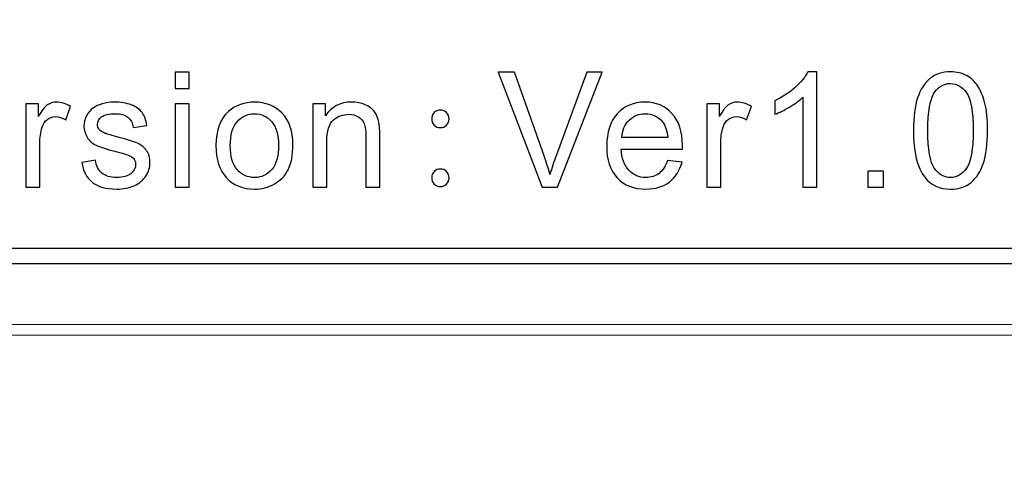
# Model space of a CAD drawing. Header units: millimetres. Extents: x -1114 to 1396, y -630 to 631.
# Tile 251 of 256: x -959.88 to -950.5, y 542.51 to 546.88. Entities that reach past the tile are written whole.
import ezdxf

# ---------------------------------------------------------------- set-up
doc = ezdxf.new("R2010")
doc.units = ezdxf.units.MM
doc.header["$MEASUREMENT"] = 0
doc.dimstyles.get("Standard").update_dxf_attribs({"dimtxt": 3.5, "dimasz": 0.18, "dimexe": 0.18, "dimexo": 0.0625, "dimgap": 0.09, "dimtad": 0, "dimtih": 1, "dimtoh": 1, "dimdec": 4, "dimzin": 0, "dimdsep": 46, "dimtxsty": 'Standard', "dimcen": 0.09, "dimadec": 0, "dimazin": 0, "dimtfac": 1, "dimtdec": 4, "dimtofl": 0, "dimtmove": 0, "dimatfit": 3, "dimfxl": 0, "dimtolj": 1, "dimtzin": 0, "dimarcsym": 0})

# ---------------------------------------------------------------- blocks, each defined once
blk = doc.blocks.new('*D3')
at = {"color": 0, "lineweight": -2}
for p, q in [((-948.4314, 568.7945), (-1047.869, 568.7945)), ((-1047.689, 568.6145), (-1047.689, 553.0217)), ((-1047.689, 533.749), (-1047.689, 549.3417)), ((-993.9568, 533.569), (-1047.869, 533.569))]:
    blk.add_line(p, q, dxfattribs=at)
at = {"color": 0}
for points in [[(-1047.659, 568.6145), (-1047.719, 568.6145), (-1047.689, 568.7945)], [(-1047.719, 533.749), (-1047.659, 533.749), (-1047.689, 533.569)]]:
    blk.add_solid(points, dxfattribs=at)
at = {"layer": 'Defpoints', "color": 0}
for p in [(-1047.689, 568.7945), (-948.3689, 568.7945), (-993.8943, 533.569)]:
    blk.add_point(p, dxfattribs=at)
at = {"color": 0, "insert": (-1047.689, 551.1817), "char_height": 3.5, "attachment_point": 5}
blk.add_mtext('\\A1;35.2%%p0.5', dxfattribs=at)

msp = doc.modelspace()

# ---------------------------------------------------------------- linework, layer by layer
at = {"lineweight": 18}
msp.add_open_spline([(1038.9843, -629.7647), (1038.9843, -629.7647), (-1111.4882, -629.7647), (-1111.4882, -629.7647), (-1111.4882, -629.7647), (-1111.4882, -629.7647), (-1111.4882, 630.7883), (-1111.4882, 630.7883), (-1111.4882, 630.7883), (-1111.4882, 630.7883), (1038.9843, 630.7883), (1038.9843, 630.7883)], degree=3, knots=[0, 0, 0, 0, 0.333333, 0.333333, 0.333333, 0.333333, 0.666667, 0.666667, 0.666667, 0.666667, 1, 1, 1, 1], dxfattribs=at)
for points, knots in [([(-958.3967, 546.379), (-958.3967, 546.379), (-958.2638, 546.379), (-958.2638, 546.379), (-958.2638, 546.379), (-958.2638, 546.379), (-958.2638, 546.2244), (-958.2638, 546.2244), (-958.2638, 546.2244), (-958.2638, 546.2244), (-958.3967, 546.2244), (-958.3967, 546.2244), (-958.3967, 546.2244), (-958.3967, 546.2244), (-958.3967, 546.379), (-958.3967, 546.379)], [0, 0, 0, 0, 0.25, 0.25, 0.25, 0.25, 0.5, 0.5, 0.5, 0.5, 0.75, 0.75, 0.75, 0.75, 1, 1, 1, 1]), ([(-954.9028, 545.2841), (-954.9028, 545.2841), (-955.3215, 546.3791), (-955.3215, 546.3791), (-955.3215, 546.3791), (-955.3215, 546.3791), (-955.1666, 546.3791), (-955.1666, 546.3791), (-955.1666, 546.3791), (-955.1666, 546.3791), (-954.8857, 545.5836), (-954.8857, 545.5836), (-954.8857, 545.5836), (-954.8632, 545.5198), (-954.8442, 545.4602), (-954.8288, 545.4042), (-954.8288, 545.4042), (-954.8124, 545.4641), (-954.7928, 545.5238), (-954.7709, 545.5836), (-954.7709, 545.5836), (-954.7709, 545.5836), (-954.4788, 546.3791), (-954.4788, 546.3791), (-954.4788, 546.3791), (-954.4788, 546.3791), (-954.3329, 546.3791), (-954.3329, 546.3791), (-954.3329, 546.3791), (-954.3329, 546.3791), (-954.7561, 545.2841), (-954.7561, 545.2841), (-954.7561, 545.2841), (-954.7561, 545.2841), (-954.9028, 545.2841), (-954.9028, 545.2841)], [0, 0, 0, 0, 0.111111, 0.111111, 0.111111, 0.111111, 0.222222, 0.222222, 0.222222, 0.222222, 0.333333, 0.333333, 0.333333, 0.333333, 0.444444, 0.444444, 0.444444, 0.444444, 0.555556, 0.555556, 0.555556, 0.555556, 0.666667, 0.666667, 0.666667, 0.666667, 0.777778, 0.777778, 0.777778, 0.777778, 0.888889, 0.888889, 0.888889, 0.888889, 1, 1, 1, 1]), ([(-952.2886, 545.2841), (-952.2886, 545.2841), (-952.4212, 545.2841), (-952.4212, 545.2841), (-952.4212, 545.2841), (-952.4212, 545.2841), (-952.4212, 546.1407), (-952.4212, 546.1407), (-952.4212, 546.1407), (-952.4532, 546.11), (-952.4951, 546.0792), (-952.5468, 546.0481), (-952.5468, 546.0481), (-952.5989, 546.0173), (-952.6453, 545.9941), (-952.6866, 545.9787), (-952.6866, 545.9787), (-952.6866, 545.9787), (-952.6866, 546.1087), (-952.6866, 546.1087), (-952.6866, 546.1087), (-952.6123, 546.1441), (-952.5474, 546.1869), (-952.4921, 546.2373), (-952.4921, 546.2373), (-952.4365, 546.2874), (-952.3972, 546.3361), (-952.374, 546.3836), (-952.374, 546.3836), (-952.374, 546.3836), (-952.2886, 546.3836), (-952.2886, 546.3836), (-952.2886, 546.3836), (-952.2886, 546.3836), (-952.2886, 545.2841), (-952.2886, 545.2841)], [0, 0, 0, 0, 0.111111, 0.111111, 0.111111, 0.111111, 0.222222, 0.222222, 0.222222, 0.222222, 0.333333, 0.333333, 0.333333, 0.333333, 0.444444, 0.444444, 0.444444, 0.444444, 0.555556, 0.555556, 0.555556, 0.555556, 0.666667, 0.666667, 0.666667, 0.666667, 0.777778, 0.777778, 0.777778, 0.777778, 0.888889, 0.888889, 0.888889, 0.888889, 1, 1, 1, 1]), ([(-951.3679, 545.8242), (-951.3679, 545.9538), (-951.3545, 546.0579), (-951.3283, 546.1368), (-951.3283, 546.1368), (-951.3021, 546.2157), (-951.2629, 546.2766), (-951.2111, 546.3194), (-951.2111, 546.3194), (-951.159, 546.3623), (-951.0939, 546.3836), (-951.0154, 546.3836), (-951.0154, 546.3836), (-950.9574, 546.3836), (-950.9064, 546.3719), (-950.8629, 546.3483), (-950.8629, 546.3483), (-950.819, 546.3243), (-950.783, 546.2903), (-950.7541, 546.2458), (-950.7541, 546.2458), (-950.726, 546.2013), (-950.7035, 546.1469), (-950.687, 546.0831), (-950.687, 546.0831), (-950.671, 546.019), (-950.6628, 545.9329), (-950.6628, 545.8242), (-950.6628, 545.8242), (-950.6628, 545.6955), (-950.6759, 545.5921), (-950.7022, 545.5129), (-950.7022, 545.5129), (-950.7279, 545.4343), (-950.7669, 545.3731), (-950.819, 545.3299), (-950.819, 545.3299), (-950.8707, 545.2871), (-950.9362, 545.2654), (-951.0154, 545.2654), (-951.0154, 545.2654), (-951.1194, 545.2654), (-951.2013, 545.3034), (-951.2608, 545.379), (-951.2608, 545.379), (-951.3323, 545.47), (-951.3679, 545.6186), (-951.3679, 545.8242)], [0, 0, 0, 0, 0.083333, 0.083333, 0.083333, 0.083333, 0.166667, 0.166667, 0.166667, 0.166667, 0.25, 0.25, 0.25, 0.25, 0.333333, 0.333333, 0.333333, 0.333333, 0.416667, 0.416667, 0.416667, 0.416667, 0.5, 0.5, 0.5, 0.5, 0.583333, 0.583333, 0.583333, 0.583333, 0.666667, 0.666667, 0.666667, 0.666667, 0.75, 0.75, 0.75, 0.75, 0.833333, 0.833333, 0.833333, 0.833333, 0.916667, 0.916667, 0.916667, 0.916667, 1, 1, 1, 1]), ([(-951.2314, 545.8242), (-951.2314, 545.6445), (-951.2108, 545.5247), (-951.1693, 545.4651), (-951.1693, 545.4651), (-951.1277, 545.4058), (-951.0763, 545.376), (-951.0154, 545.376), (-951.0154, 545.376), (-950.9544, 545.376), (-950.9031, 545.4058), (-950.8616, 545.4658), (-950.8616, 545.4658), (-950.8203, 545.5253), (-950.7993, 545.6448), (-950.7993, 545.8242), (-950.7993, 545.8242), (-950.7993, 546.0045), (-950.8203, 546.1244), (-950.8616, 546.1836), (-950.8616, 546.1836), (-950.9031, 546.2425), (-950.9548, 546.2723), (-951.0167, 546.2723), (-951.0167, 546.2723), (-951.0779, 546.2723), (-951.1264, 546.2461), (-951.163, 546.1938), (-951.163, 546.1938), (-951.2085, 546.1273), (-951.2314, 546.0038), (-951.2314, 545.8242)], [0, 0, 0, 0, 0.125, 0.125, 0.125, 0.125, 0.25, 0.25, 0.25, 0.25, 0.375, 0.375, 0.375, 0.375, 0.5, 0.5, 0.5, 0.5, 0.625, 0.625, 0.625, 0.625, 0.75, 0.75, 0.75, 0.75, 0.875, 0.875, 0.875, 0.875, 1, 1, 1, 1]), ([(-959.8193, 545.2841), (-959.8193, 545.2841), (-959.8193, 546.0772), (-959.8193, 546.0772), (-959.8193, 546.0772), (-959.8193, 546.0772), (-959.6998, 546.0772), (-959.6998, 546.0772), (-959.6998, 546.0772), (-959.6998, 546.0772), (-959.6998, 545.9571), (-959.6998, 545.9571), (-959.6998, 545.9571), (-959.6694, 546.0134), (-959.6413, 546.0504), (-959.6154, 546.0684), (-959.6154, 546.0684), (-959.5895, 546.0864), (-959.561, 546.0952), (-959.5303, 546.0952), (-959.5303, 546.0952), (-959.4854, 546.0952), (-959.4399, 546.0809), (-959.3938, 546.052), (-959.3938, 546.052), (-959.3938, 546.052), (-959.4395, 545.9273), (-959.4395, 545.9273), (-959.4395, 545.9273), (-959.472, 545.9466), (-959.5044, 545.9564), (-959.5368, 545.9564), (-959.5368, 545.9564), (-959.5659, 545.9564), (-959.5918, 545.9476), (-959.615, 545.93), (-959.615, 545.93), (-959.6379, 545.9123), (-959.6546, 545.8877), (-959.6644, 545.8563), (-959.6644, 545.8563), (-959.6792, 545.8085), (-959.6863, 545.7561), (-959.6863, 545.6995), (-959.6863, 545.6995), (-959.6863, 545.6995), (-959.6863, 545.2841), (-959.6863, 545.2841), (-959.6863, 545.2841), (-959.6863, 545.2841), (-959.8193, 545.2841), (-959.8193, 545.2841)], [0, 0, 0, 0, 0.076923, 0.076923, 0.076923, 0.076923, 0.153846, 0.153846, 0.153846, 0.153846, 0.230769, 0.230769, 0.230769, 0.230769, 0.307692, 0.307692, 0.307692, 0.307692, 0.384615, 0.384615, 0.384615, 0.384615, 0.461538, 0.461538, 0.461538, 0.461538, 0.538462, 0.538462, 0.538462, 0.538462, 0.615385, 0.615385, 0.615385, 0.615385, 0.692308, 0.692308, 0.692308, 0.692308, 0.769231, 0.769231, 0.769231, 0.769231, 0.846154, 0.846154, 0.846154, 0.846154, 0.923077, 0.923077, 0.923077, 0.923077, 1, 1, 1, 1]), ([(-959.288, 545.5208), (-959.288, 545.5208), (-959.1567, 545.5418), (-959.1567, 545.5418), (-959.1567, 545.5418), (-959.1495, 545.4884), (-959.1289, 545.4475), (-959.0952, 545.4194), (-959.0952, 545.4194), (-959.0618, 545.3909), (-959.0146, 545.3768), (-958.9541, 545.3768), (-958.9541, 545.3768), (-958.8932, 545.3768), (-958.848, 545.3892), (-958.8182, 545.4145), (-958.8182, 545.4145), (-958.7891, 545.4396), (-958.774, 545.4691), (-958.774, 545.5028), (-958.774, 545.5028), (-958.774, 545.5332), (-958.7871, 545.5572), (-958.8133, 545.5748), (-958.8133, 545.5748), (-958.8313, 545.5866), (-958.8769, 545.602), (-958.9489, 545.6204), (-958.9489, 545.6204), (-959.0461, 545.6452), (-959.1138, 545.6668), (-959.1515, 545.6848), (-959.1515, 545.6848), (-959.1888, 545.7031), (-959.2173, 545.728), (-959.2369, 545.7601), (-959.2369, 545.7601), (-959.2563, 545.7925), (-959.266, 545.8278), (-959.266, 545.8668), (-959.266, 545.8668), (-959.266, 545.9022), (-959.2578, 545.9349), (-959.2418, 545.965), (-959.2418, 545.965), (-959.2261, 545.9951), (-959.2042, 546.02), (-959.1767, 546.0399), (-959.1767, 546.0399), (-959.1561, 546.0553), (-959.1279, 546.0684), (-959.0922, 546.0793), (-959.0922, 546.0793), (-959.0566, 546.0901), (-959.0185, 546.0952), (-958.9776, 546.0952), (-958.9776, 546.0952), (-958.9161, 546.0952), (-958.8625, 546.0864), (-958.816, 546.0684), (-958.816, 546.0684), (-958.7695, 546.0504), (-958.7351, 546.0262), (-958.7132, 545.9954), (-958.7132, 545.9954), (-958.6909, 545.965), (-958.6755, 545.9238), (-958.6673, 545.8726), (-958.6673, 545.8726), (-958.6673, 545.8726), (-958.797, 545.8546), (-958.797, 545.8546), (-958.797, 545.8546), (-958.8029, 545.8956), (-958.8199, 545.9274), (-958.8484, 545.9503), (-958.8484, 545.9503), (-958.8765, 545.9732), (-958.9165, 545.9846), (-958.9682, 545.9846), (-958.9682, 545.9846), (-959.029, 545.9846), (-959.0725, 545.9745), (-959.0984, 545.9542), (-959.0984, 545.9542), (-959.1246, 545.9336), (-959.1377, 545.9097), (-959.1377, 545.8822), (-959.1377, 545.8822), (-959.1377, 545.8649), (-959.1321, 545.8491), (-959.1214, 545.8353), (-959.1214, 545.8353), (-959.1106, 545.821), (-959.0935, 545.8089), (-959.0706, 545.7997), (-959.0706, 545.7997), (-959.0572, 545.7944), (-959.0183, 545.783), (-958.9534, 545.7653), (-958.9534, 545.7653), (-958.8595, 545.7398), (-958.794, 545.7188), (-958.7567, 545.7028), (-958.7567, 545.7028), (-958.7197, 545.6864), (-958.6906, 545.6632), (-958.6693, 545.6321), (-958.6693, 545.6321), (-958.6483, 545.6013), (-958.6379, 545.563), (-958.6379, 545.5172), (-958.6379, 545.5172), (-958.6379, 545.4724), (-958.6506, 545.4301), (-958.6765, 545.3905), (-958.6765, 545.3905), (-958.7024, 545.3509), (-958.7397, 545.3205), (-958.7882, 545.2986), (-958.7882, 545.2986), (-958.8369, 545.2769), (-958.8919, 545.2662), (-958.9534, 545.2662), (-958.9534, 545.2662), (-959.0552, 545.2662), (-959.1325, 545.2877), (-959.1858, 545.3303), (-959.1858, 545.3303), (-959.2392, 545.3732), (-959.2733, 545.4366), (-959.288, 545.5208)], [0, 0, 0, 0, 0.030303, 0.030303, 0.030303, 0.030303, 0.060606, 0.060606, 0.060606, 0.060606, 0.090909, 0.090909, 0.090909, 0.090909, 0.121212, 0.121212, 0.121212, 0.121212, 0.151515, 0.151515, 0.151515, 0.151515, 0.181818, 0.181818, 0.181818, 0.181818, 0.212121, 0.212121, 0.212121, 0.212121, 0.242424, 0.242424, 0.242424, 0.242424, 0.272727, 0.272727, 0.272727, 0.272727, 0.30303, 0.30303, 0.30303, 0.30303, 0.333333, 0.333333, 0.333333, 0.333333, 0.363636, 0.363636, 0.363636, 0.363636, 0.393939, 0.393939, 0.393939, 0.393939, 0.424242, 0.424242, 0.424242, 0.424242, 0.454545, 0.454545, 0.454545, 0.454545, 0.484848, 0.484848, 0.484848, 0.484848, 0.515152, 0.515152, 0.515152, 0.515152, 0.545455, 0.545455, 0.545455, 0.545455, 0.575758, 0.575758, 0.575758, 0.575758, 0.606061, 0.606061, 0.606061, 0.606061, 0.636364, 0.636364, 0.636364, 0.636364, 0.666667, 0.666667, 0.666667, 0.666667, 0.69697, 0.69697, 0.69697, 0.69697, 0.727273, 0.727273, 0.727273, 0.727273, 0.757576, 0.757576, 0.757576, 0.757576, 0.787879, 0.787879, 0.787879, 0.787879, 0.818182, 0.818182, 0.818182, 0.818182, 0.848485, 0.848485, 0.848485, 0.848485, 0.878788, 0.878788, 0.878788, 0.878788, 0.909091, 0.909091, 0.909091, 0.909091, 0.939394, 0.939394, 0.939394, 0.939394, 0.969697, 0.969697, 0.969697, 0.969697, 1, 1, 1, 1]), ([(-958.3967, 546.0774), (-958.3967, 546.0774), (-958.2638, 546.0774), (-958.2638, 546.0774), (-958.2638, 546.0774), (-958.2638, 546.0774), (-958.2638, 545.2844), (-958.2638, 545.2844), (-958.2638, 545.2844), (-958.2638, 545.2844), (-958.3967, 545.2844), (-958.3967, 545.2844), (-958.3967, 545.2844), (-958.3967, 545.2844), (-958.3967, 546.0774), (-958.3967, 546.0774)], [0, 0, 0, 0, 0.25, 0.25, 0.25, 0.25, 0.5, 0.5, 0.5, 0.5, 0.75, 0.75, 0.75, 0.75, 1, 1, 1, 1]), ([(-958.0099, 545.6809), (-958.0099, 545.8277), (-957.9694, 545.9365), (-957.8888, 546.0072), (-957.8888, 546.0072), (-957.8218, 546.0657), (-957.7395, 546.0952), (-957.6427, 546.0952), (-957.6427, 546.0952), (-957.5349, 546.0952), (-957.4469, 546.0595), (-957.3789, 545.9882), (-957.3789, 545.9882), (-957.3104, 545.9168), (-957.2763, 545.818), (-957.2763, 545.6919), (-957.2763, 545.6919), (-957.2763, 545.5898), (-957.2915, 545.5096), (-957.3215, 545.451), (-957.3215, 545.451), (-957.352, 545.3925), (-957.3959, 545.3469), (-957.4535, 545.3148), (-957.4535, 545.3148), (-957.5114, 545.2824), (-957.5743, 545.2661), (-957.6427, 545.2661), (-957.6427, 545.2661), (-957.7523, 545.2661), (-957.8407, 545.3017), (-957.9085, 545.3731), (-957.9085, 545.3731), (-957.9759, 545.4441), (-958.0099, 545.5466), (-958.0099, 545.6809)], [0, 0, 0, 0, 0.111111, 0.111111, 0.111111, 0.111111, 0.222222, 0.222222, 0.222222, 0.222222, 0.333333, 0.333333, 0.333333, 0.333333, 0.444444, 0.444444, 0.444444, 0.444444, 0.555556, 0.555556, 0.555556, 0.555556, 0.666667, 0.666667, 0.666667, 0.666667, 0.777778, 0.777778, 0.777778, 0.777778, 0.888889, 0.888889, 0.888889, 0.888889, 1, 1, 1, 1]), ([(-957.0861, 545.2841), (-957.0861, 545.2841), (-957.0861, 546.0772), (-957.0861, 546.0772), (-957.0861, 546.0772), (-957.0861, 546.0772), (-956.9666, 546.0772), (-956.9666, 546.0772), (-956.9666, 546.0772), (-956.9666, 546.0772), (-956.9666, 545.9646), (-956.9666, 545.9646), (-956.9666, 545.9646), (-956.909, 546.0517), (-956.8262, 546.0952), (-956.7175, 546.0952), (-956.7175, 546.0952), (-956.6703, 546.0952), (-956.6268, 546.0867), (-956.5876, 546.0694), (-956.5876, 546.0694), (-956.5477, 546.0524), (-956.5182, 546.0297), (-956.4985, 546.002), (-956.4985, 546.002), (-956.4789, 545.9742), (-956.4652, 545.9408), (-956.4573, 545.9028), (-956.4573, 545.9028), (-956.4524, 545.8776), (-956.4501, 545.834), (-956.4501, 545.7719), (-956.4501, 545.7719), (-956.4501, 545.7719), (-956.4501, 545.2841), (-956.4501, 545.2841), (-956.4501, 545.2841), (-956.4501, 545.2841), (-956.5827, 545.2841), (-956.5827, 545.2841), (-956.5827, 545.2841), (-956.5827, 545.2841), (-956.5827, 545.7666), (-956.5827, 545.7666), (-956.5827, 545.7666), (-956.5827, 545.8216), (-956.5878, 545.8625), (-956.5981, 545.8897), (-956.5981, 545.8897), (-956.6085, 545.9168), (-956.6268, 545.9384), (-956.6531, 545.9545), (-956.6531, 545.9545), (-956.6792, 545.9708), (-956.7103, 545.9787), (-956.7453, 545.9787), (-956.7453, 545.9787), (-956.802, 545.9787), (-956.8507, 545.9604), (-956.892, 545.9244), (-956.892, 545.9244), (-956.9329, 545.888), (-956.9535, 545.819), (-956.9535, 545.7175), (-956.9535, 545.7175), (-956.9535, 545.7175), (-956.9535, 545.2841), (-956.9535, 545.2841), (-956.9535, 545.2841), (-956.9535, 545.2841), (-957.0861, 545.2841), (-957.0861, 545.2841)], [0, 0, 0, 0, 0.055556, 0.055556, 0.055556, 0.055556, 0.111111, 0.111111, 0.111111, 0.111111, 0.166667, 0.166667, 0.166667, 0.166667, 0.222222, 0.222222, 0.222222, 0.222222, 0.277778, 0.277778, 0.277778, 0.277778, 0.333333, 0.333333, 0.333333, 0.333333, 0.388889, 0.388889, 0.388889, 0.388889, 0.444444, 0.444444, 0.444444, 0.444444, 0.5, 0.5, 0.5, 0.5, 0.555556, 0.555556, 0.555556, 0.555556, 0.611111, 0.611111, 0.611111, 0.611111, 0.666667, 0.666667, 0.666667, 0.666667, 0.722222, 0.722222, 0.722222, 0.722222, 0.777778, 0.777778, 0.777778, 0.777778, 0.833333, 0.833333, 0.833333, 0.833333, 0.888889, 0.888889, 0.888889, 0.888889, 0.944444, 0.944444, 0.944444, 0.944444, 1, 1, 1, 1]), ([(-953.709, 545.5395), (-953.709, 545.5395), (-953.5718, 545.5225), (-953.5718, 545.5225), (-953.5718, 545.5225), (-953.5935, 545.4414), (-953.6334, 545.3782), (-953.692, 545.3333), (-953.692, 545.3333), (-953.7505, 545.2884), (-953.8252, 545.2662), (-953.9162, 545.2662), (-953.9162, 545.2662), (-954.0308, 545.2662), (-954.1214, 545.3019), (-954.1886, 545.3733), (-954.1886, 545.3733), (-954.2557, 545.4449), (-954.2891, 545.5451), (-954.2891, 545.6741), (-954.2891, 545.6741), (-954.2891, 545.8073), (-954.2553, 545.9111), (-954.1876, 545.9847), (-954.1876, 545.9847), (-954.1195, 546.0583), (-954.0318, 546.0953), (-953.9234, 546.0953), (-953.9234, 546.0953), (-953.8187, 546.0953), (-953.7332, 546.0591), (-953.6671, 545.987), (-953.6671, 545.987), (-953.6007, 545.9147), (-953.5673, 545.8132), (-953.5673, 545.6822), (-953.5673, 545.6822), (-953.5673, 545.6744), (-953.5676, 545.6623), (-953.5682, 545.6466), (-953.5682, 545.6466), (-953.5682, 545.6466), (-954.1519, 545.6466), (-954.1519, 545.6466), (-954.1519, 545.6466), (-954.147, 545.5592), (-954.1227, 545.4924), (-954.0789, 545.4463), (-954.0789, 545.4463), (-954.0354, 545.3998), (-953.9807, 545.3765), (-953.9152, 545.3765), (-953.9152, 545.3765), (-953.8668, 545.3765), (-953.8252, 545.3896), (-953.7908, 545.4158), (-953.7908, 545.4158), (-953.7565, 545.4414), (-953.729, 545.4829), (-953.709, 545.5395)], [0, 0, 0, 0, 0.066667, 0.066667, 0.066667, 0.066667, 0.133333, 0.133333, 0.133333, 0.133333, 0.2, 0.2, 0.2, 0.2, 0.266667, 0.266667, 0.266667, 0.266667, 0.333333, 0.333333, 0.333333, 0.333333, 0.4, 0.4, 0.4, 0.4, 0.466667, 0.466667, 0.466667, 0.466667, 0.533333, 0.533333, 0.533333, 0.533333, 0.6, 0.6, 0.6, 0.6, 0.666667, 0.666667, 0.666667, 0.666667, 0.733333, 0.733333, 0.733333, 0.733333, 0.8, 0.8, 0.8, 0.8, 0.866667, 0.866667, 0.866667, 0.866667, 0.933333, 0.933333, 0.933333, 0.933333, 1, 1, 1, 1]), ([(-953.3358, 545.2841), (-953.3358, 545.2841), (-953.3358, 546.0772), (-953.3358, 546.0772), (-953.3358, 546.0772), (-953.3358, 546.0772), (-953.2163, 546.0772), (-953.2163, 546.0772), (-953.2163, 546.0772), (-953.2163, 546.0772), (-953.2163, 545.9571), (-953.2163, 545.9571), (-953.2163, 545.9571), (-953.1858, 546.0134), (-953.1577, 546.0504), (-953.1318, 546.0684), (-953.1318, 546.0684), (-953.106, 546.0864), (-953.0775, 546.0952), (-953.0467, 546.0952), (-953.0467, 546.0952), (-953.0019, 546.0952), (-952.9564, 546.0809), (-952.9102, 546.052), (-952.9102, 546.052), (-952.9102, 546.052), (-952.9561, 545.9273), (-952.9561, 545.9273), (-952.9561, 545.9273), (-952.9885, 545.9466), (-953.0209, 545.9564), (-953.0533, 545.9564), (-953.0533, 545.9564), (-953.0825, 545.9564), (-953.1083, 545.9476), (-953.1316, 545.93), (-953.1316, 545.93), (-953.1545, 545.9123), (-953.1712, 545.8877), (-953.1809, 545.8563), (-953.1809, 545.8563), (-953.1957, 545.8085), (-953.2029, 545.7561), (-953.2029, 545.6995), (-953.2029, 545.6995), (-953.2029, 545.6995), (-953.2029, 545.2841), (-953.2029, 545.2841), (-953.2029, 545.2841), (-953.2029, 545.2841), (-953.3358, 545.2841), (-953.3358, 545.2841)], [0, 0, 0, 0, 0.076923, 0.076923, 0.076923, 0.076923, 0.153846, 0.153846, 0.153846, 0.153846, 0.230769, 0.230769, 0.230769, 0.230769, 0.307692, 0.307692, 0.307692, 0.307692, 0.384615, 0.384615, 0.384615, 0.384615, 0.461538, 0.461538, 0.461538, 0.461538, 0.538462, 0.538462, 0.538462, 0.538462, 0.615385, 0.615385, 0.615385, 0.615385, 0.692308, 0.692308, 0.692308, 0.692308, 0.769231, 0.769231, 0.769231, 0.769231, 0.846154, 0.846154, 0.846154, 0.846154, 0.923077, 0.923077, 0.923077, 0.923077, 1, 1, 1, 1]), ([(-957.8734, 545.6809), (-957.8734, 545.579), (-957.8515, 545.5031), (-957.8076, 545.4527), (-957.8076, 545.4527), (-957.7641, 545.4019), (-957.7091, 545.3767), (-957.6427, 545.3767), (-957.6427, 545.3767), (-957.5769, 545.3767), (-957.5219, 545.4019), (-957.4783, 545.453), (-957.4783, 545.453), (-957.4345, 545.5037), (-957.4126, 545.581), (-957.4126, 545.6854), (-957.4126, 545.6854), (-957.4126, 545.7833), (-957.4348, 545.8576), (-957.4787, 545.9083), (-957.4787, 545.9083), (-957.5225, 545.9588), (-957.5772, 545.9839), (-957.6427, 545.9839), (-957.6427, 545.9839), (-957.7091, 545.9839), (-957.7641, 545.959), (-957.8076, 545.9086), (-957.8076, 545.9086), (-957.8515, 545.8583), (-957.8734, 545.7823), (-957.8734, 545.6809)], [0, 0, 0, 0, 0.125, 0.125, 0.125, 0.125, 0.25, 0.25, 0.25, 0.25, 0.375, 0.375, 0.375, 0.375, 0.5, 0.5, 0.5, 0.5, 0.625, 0.625, 0.625, 0.625, 0.75, 0.75, 0.75, 0.75, 0.875, 0.875, 0.875, 0.875, 1, 1, 1, 1]), ([(-955.7903, 545.9355), (-955.7903, 545.9116), (-955.7982, 545.8916), (-955.8139, 545.8756), (-955.8139, 545.8756), (-955.8296, 545.8596), (-955.8492, 545.8517), (-955.8728, 545.8517), (-955.8728, 545.8517), (-955.8964, 545.8517), (-955.9161, 545.8596), (-955.9317, 545.8756), (-955.9317, 545.8756), (-955.9474, 545.8916), (-955.9553, 545.9116), (-955.9553, 545.9355), (-955.9553, 545.9355), (-955.9553, 545.9594), (-955.9474, 545.9794), (-955.9317, 545.995), (-955.9317, 545.995), (-955.9161, 546.0111), (-955.8964, 546.0193), (-955.8728, 546.0193), (-955.8728, 546.0193), (-955.8492, 546.0193), (-955.8296, 546.0111), (-955.8139, 545.995), (-955.8139, 545.995), (-955.7982, 545.9794), (-955.7903, 545.9594), (-955.7903, 545.9355)], [0, 0, 0, 0, 0.125, 0.125, 0.125, 0.125, 0.25, 0.25, 0.25, 0.25, 0.375, 0.375, 0.375, 0.375, 0.5, 0.5, 0.5, 0.5, 0.625, 0.625, 0.625, 0.625, 0.75, 0.75, 0.75, 0.75, 0.875, 0.875, 0.875, 0.875, 1, 1, 1, 1]), ([(-954.1447, 545.7568), (-954.1447, 545.7568), (-953.7077, 545.7568), (-953.7077, 545.7568), (-953.7077, 545.7568), (-953.7136, 545.8237), (-953.7299, 545.8738), (-953.7574, 545.9072), (-953.7574, 545.9072), (-953.8, 545.9588), (-953.8547, 545.9847), (-953.9221, 545.9847), (-953.9221, 545.9847), (-953.983, 545.9847), (-954.0344, 545.964), (-954.076, 545.9228), (-954.076, 545.9228), (-954.1175, 545.8813), (-954.1401, 545.826), (-954.1447, 545.7568)], [0, 0, 0, 0, 0.2, 0.2, 0.2, 0.2, 0.4, 0.4, 0.4, 0.4, 0.6, 0.6, 0.6, 0.6, 0.8, 0.8, 0.8, 0.8, 1, 1, 1, 1]), ([(-955.7903, 545.3737), (-955.7903, 545.3499), (-955.7982, 545.3299), (-955.8139, 545.3139), (-955.8139, 545.3139), (-955.8296, 545.2982), (-955.8492, 545.2899), (-955.8728, 545.2899), (-955.8728, 545.2899), (-955.8964, 545.2899), (-955.9161, 545.2982), (-955.9317, 545.3139), (-955.9317, 545.3139), (-955.9474, 545.3299), (-955.9553, 545.3499), (-955.9553, 545.3737), (-955.9553, 545.3737), (-955.9553, 545.3977), (-955.9474, 545.4176), (-955.9317, 545.4337), (-955.9317, 545.4337), (-955.9161, 545.4493), (-955.8964, 545.4572), (-955.8728, 545.4572), (-955.8728, 545.4572), (-955.8492, 545.4572), (-955.8296, 545.4493), (-955.8139, 545.4337), (-955.8139, 545.4337), (-955.7982, 545.4176), (-955.7903, 545.3977), (-955.7903, 545.3737)], [0, 0, 0, 0, 0.125, 0.125, 0.125, 0.125, 0.25, 0.25, 0.25, 0.25, 0.375, 0.375, 0.375, 0.375, 0.5, 0.5, 0.5, 0.5, 0.625, 0.625, 0.625, 0.625, 0.75, 0.75, 0.75, 0.75, 0.875, 0.875, 0.875, 0.875, 1, 1, 1, 1]), ([(-951.8031, 545.4372), (-951.8031, 545.4372), (-951.6518, 545.4372), (-951.6518, 545.4372), (-951.6518, 545.4372), (-951.6518, 545.4372), (-951.6518, 545.284), (-951.6518, 545.284), (-951.6518, 545.284), (-951.6518, 545.284), (-951.8031, 545.284), (-951.8031, 545.284), (-951.8031, 545.284), (-951.8031, 545.284), (-951.8031, 545.4372), (-951.8031, 545.4372)], [0, 0, 0, 0, 0.25, 0.25, 0.25, 0.25, 0.5, 0.5, 0.5, 0.5, 0.75, 0.75, 0.75, 0.75, 1, 1, 1, 1]), ([(-969.788, 544.6286), (-969.788, 544.6286), (-969.7287, 544.7013), (-969.7287, 544.7013), (-969.7287, 544.7013), (-969.7287, 544.7013), (-929.6562, 544.7013), (-929.6562, 544.7013), (-929.6562, 544.7013), (-929.6562, 544.7013), (-929.6562, 544.5556), (-929.6562, 544.5556), (-929.6562, 544.5556), (-929.6562, 544.5556), (-969.7287, 544.5556), (-969.7287, 544.5556), (-969.7287, 544.5556), (-969.7287, 544.5556), (-969.788, 544.6286), (-969.788, 544.6286)], [0, 0, 0, 0, 0.2, 0.2, 0.2, 0.2, 0.4, 0.4, 0.4, 0.4, 0.6, 0.6, 0.6, 0.6, 0.8, 0.8, 0.8, 0.8, 1, 1, 1, 1])]:
    msp.add_open_spline(points, degree=3, knots=knots)
for points in [[(-990.3944, 543.9744), (-990.3944, 543.9744), (-834.3944, 543.9744), (-834.3944, 543.9744)], [(-971.4444, 543.8744), (-971.4444, 543.8744), (-914.3444, 543.8744), (-914.3444, 543.8744)]]:
    msp.add_open_spline(points, degree=3, dxfattribs=at)

# ---------------------------------------------------------------- dimensions: what is measured, and where the dimension line sits
at = {"color": 1}
dim = msp.add_linear_dim(base=(-1047.689, 568.7945), p1=(-993.8943, 533.569), p2=(-948.3689, 568.7945), angle=90, dimstyle='Standard', override={"dimgap": 0.09, "dimdec": 1, "dimtol": 1, "dimlim": 0, "dimtp": 0.5, "dimtm": 0.5, "dimtdec": 1}, dxfattribs=at)
dim.commit()
dim.dimension.update_dxf_attribs({"geometry": '*D3', "text_midpoint": (-1047.689, 551.1817)})

doc.saveas('drawing.dxf')
